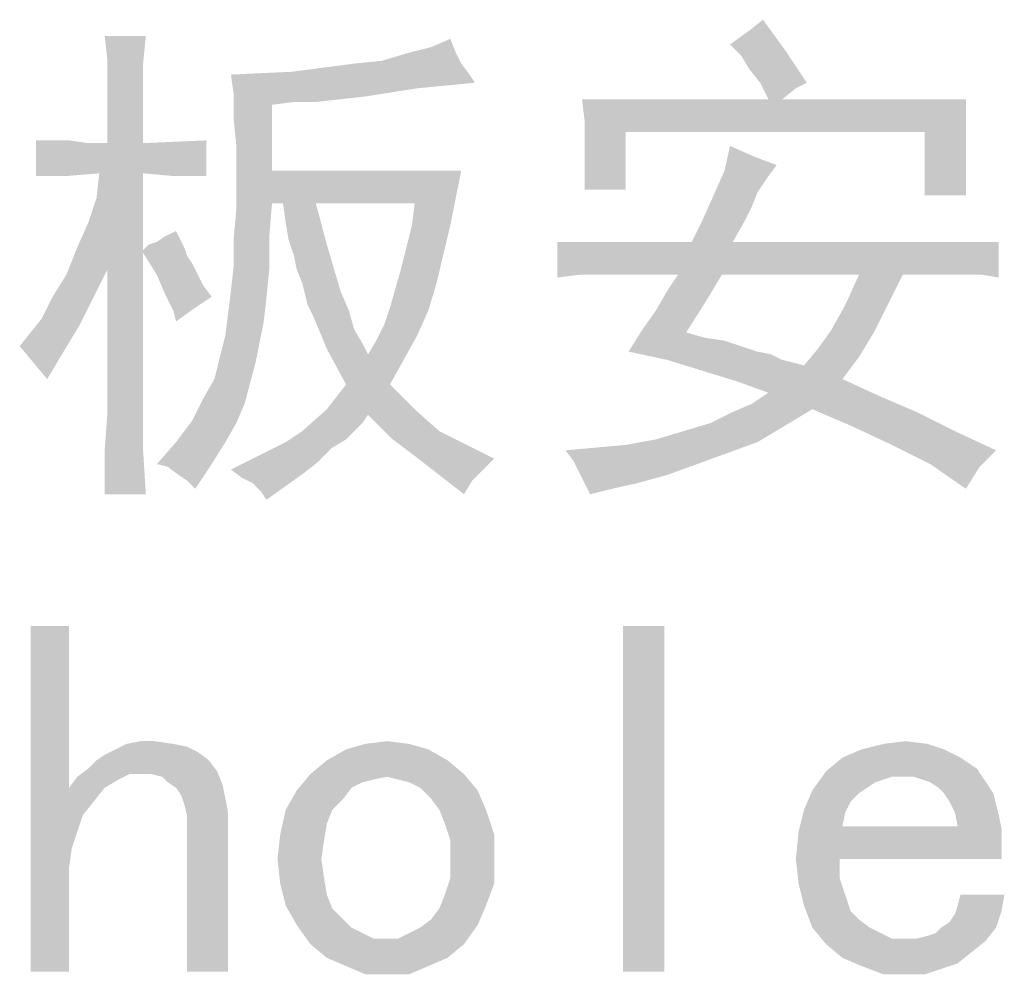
# Model space of a CAD drawing. Header units: millimetres. Extents: x 0 to 594, y 1 to 420.
# Tile 108 of 214: x 262.27 to 270.55, y 379.51 to 387.54. Entities that reach past the tile are written whole.
import ezdxf

# ---------------------------------------------------------------- set-up
doc = ezdxf.new("R2010")
doc.units = ezdxf.units.MM
doc.header["$LTSCALE"] = 32.67
doc.layers.add('61765N-2-A-2_DXF_TEXT', color=7, linetype='CONTINUOUS')

msp = doc.modelspace()

# ---------------------------------------------------------------- linework, layer by layer
at = {"layer": '61765N-2-A-2_DXF_TEXT', "color": 2, "linetype": 'Continuous'}
for points in [[(268.4077, 387.4459), (268.5231, 387.5382), (268.7077, 387.2844)], [(263.3308, 387.3998), (263.0077, 387.1921), (262.9846, 387.3998)], [(263.0077, 387.1921), (263.3308, 387.3998), (263.3077, 387.169)], [(268.7077, 387.2844), (268.2461, 387.3305), (268.4077, 387.4459)], [(265.9385, 387.2613), (265.5461, 387.2613), (265.7308, 387.3075)], [(265.7308, 387.3075), (265.8923, 387.3767), (265.9385, 387.2613)], [(268.7077, 387.2844), (268.3385, 387.2382), (268.2461, 387.3305)], [(265.9385, 387.2613), (265.3154, 387.1921), (265.5461, 387.2613)], [(265.3154, 387.1921), (265.9385, 387.2613), (265.9846, 387.169)], [(268.4077, 387.1229), (268.3385, 387.2382), (268.7077, 387.2844)], [(268.5, 387.0075), (268.4077, 387.1229), (268.7077, 387.2844)], [(268.5, 387.0075), (268.7077, 387.2844), (268.8923, 387.0075)], [(263.3077, 387.169), (263.0077, 386.9382), (263.0077, 387.1921)], [(263.0077, 386.9382), (263.3077, 387.169), (263.3077, 386.9382)], [(265.9846, 387.169), (264.5538, 387.0998), (265.0846, 387.169)], [(264.5538, 387.0998), (265.9846, 387.169), (266.0538, 387.0767)], [(265.9846, 387.169), (265.0846, 387.169), (265.3154, 387.1921)], [(266.0538, 387.0767), (264.0461, 387.0767), (264.5538, 387.0998)], [(266.0538, 387.0767), (264.0692, 386.9152), (264.0461, 387.0767)], [(266.0538, 387.0767), (266.1, 387.0075), (264.0692, 386.9152)], [(266.1, 387.0075), (265.6154, 386.9613), (264.0692, 386.9152)], [(268.8923, 387.0075), (268.5692, 386.869), (268.5, 387.0075)], [(268.8923, 387.0075), (268.8, 386.9613), (268.5692, 386.869)], [(263.3077, 386.9382), (263.0077, 386.4998), (263.0077, 386.9382)], [(263.0077, 386.4998), (263.3077, 386.9382), (263.3077, 386.4998)], [(264.0692, 386.9152), (265.6154, 386.9613), (265.1769, 386.8921)], [(264.0692, 386.9152), (265.1769, 386.8921), (264.5769, 386.8459)], [(264.0692, 386.9152), (264.5769, 386.8459), (264.3923, 386.8229)], [(264.3923, 386.8229), (264.0692, 386.7075), (264.0692, 386.9152)], [(265.1769, 386.8921), (264.9692, 386.869), (264.5769, 386.8459)], [(268.5692, 386.869), (268.8, 386.9613), (268.6846, 386.869)], [(264.0923, 386.4767), (264.0692, 386.7075), (264.3923, 386.8229)], [(264.0923, 386.4767), (264.3923, 386.8229), (264.3923, 386.269)], [(264.5769, 386.8459), (264.9692, 386.869), (264.7615, 386.8459)], [(268.5692, 386.869), (267.0231, 386.6844), (267, 386.869)], [(270.2308, 386.869), (270.2308, 386.7536), (267.0231, 386.6844)], [(268.6846, 386.869), (270.2308, 386.869), (267.0231, 386.6844)], [(268.5692, 386.869), (268.6846, 386.869), (267.0231, 386.6844)], [(267.0231, 386.6844), (270.2308, 386.7536), (270.2308, 386.6382)], [(267.0231, 386.6844), (270.2308, 386.6382), (267.3692, 386.5921)], [(267.3692, 386.5921), (267.0231, 386.4998), (267.0231, 386.6844)], [(267.0231, 386.3152), (267.0231, 386.4998), (267.3692, 386.5921)], [(267.0231, 386.1075), (267.0231, 386.3152), (267.3692, 386.5921)], [(267.0231, 386.1075), (267.3692, 386.5921), (267.3692, 386.1075)], [(269.8846, 386.5921), (267.3692, 386.5921), (270.2308, 386.6382)], [(269.8846, 386.5921), (270.2308, 386.6382), (270.2308, 386.5459)], [(270.2308, 386.5459), (269.8846, 386.0613), (269.8846, 386.5921)], [(262.6846, 386.5229), (262.8461, 386.4998), (262.4077, 386.2229)], [(262.5461, 386.5229), (262.6846, 386.5229), (262.4077, 386.2229)], [(262.5461, 386.5229), (262.4077, 386.2229), (262.4077, 386.5229)], [(263.3077, 386.4998), (262.9385, 386.2459), (262.4077, 386.2229)], [(263.0077, 386.4998), (263.3077, 386.4998), (262.4077, 386.2229)], [(262.8461, 386.4998), (263.0077, 386.4998), (262.4077, 386.2229)], [(262.9385, 386.2459), (263.3077, 386.4998), (263.8385, 386.5229)], [(263.3077, 386.2459), (262.9385, 386.2459), (263.8385, 386.5229)], [(263.5615, 386.2229), (263.3077, 386.2459), (263.8385, 386.5229)], [(263.5615, 386.2229), (263.8385, 386.5229), (263.8385, 386.2229)], [(270.2308, 386.5459), (270.2308, 386.4767), (269.8846, 386.0613)], [(264.3923, 386.269), (264.0923, 386.2229), (264.0923, 386.4767)], [(268.4538, 386.3844), (268.2, 386.269), (268.2461, 386.4767)], [(270.2308, 386.4767), (270.2308, 386.3844), (269.8846, 386.0613)], [(268.4538, 386.3844), (268.6385, 386.3152), (268.2, 386.269)], [(268.2, 386.269), (268.6385, 386.3152), (268.5692, 386.2229)], [(270.2308, 386.3844), (270.2308, 386.2921), (269.8846, 386.0613)], [(262.4077, 386.2229), (262.9385, 386.2459), (262.6615, 386.2229)], [(262.7538, 385.6229), (262.8461, 385.8305), (263.3077, 386.2459)], [(262.7538, 385.6229), (263.3077, 386.2459), (263.3077, 385.5998)], [(262.8461, 385.8305), (262.9154, 386.0382), (263.3077, 386.2459)], [(263.3077, 386.2459), (262.9154, 386.0382), (262.9385, 386.2459)], [(264.3923, 386.269), (265.9846, 386.269), (264.0923, 386.2229)], [(264.3923, 385.9921), (264.0923, 386.2229), (265.9846, 386.269)], [(264.4846, 385.9921), (264.3923, 385.9921), (265.9846, 386.269)], [(264.7615, 385.9921), (264.4846, 385.9921), (265.9846, 386.269)], [(265.5923, 385.9921), (264.7615, 385.9921), (265.9846, 386.269)], [(265.5692, 385.8075), (265.5923, 385.9921), (265.9846, 386.269)], [(265.5692, 385.8075), (265.9846, 386.269), (265.8923, 385.8075)], [(268.5692, 386.2229), (268.1077, 386.0613), (268.2, 386.269)], [(270.2308, 386.2921), (270.2308, 386.1998), (269.8846, 386.0613)], [(264.3923, 385.9921), (264.0923, 385.9459), (264.0923, 386.2229)], [(268.5692, 386.2229), (268.5231, 386.1536), (268.1077, 386.0613)], [(268.5231, 386.1536), (268.4769, 386.0844), (268.1077, 386.0613)], [(269.8846, 386.0613), (270.2308, 386.1998), (270.2308, 386.0613)], [(268.1077, 386.0613), (268.4769, 386.0844), (268.4308, 385.969)], [(264.0923, 385.9459), (264.3923, 385.9921), (264.3692, 385.7152)], [(264.7615, 385.9921), (264.5077, 385.8305), (264.4846, 385.9921)], [(264.5308, 385.6921), (264.5077, 385.8305), (264.7615, 385.9921)], [(264.5308, 385.6921), (264.7615, 385.9921), (264.8538, 385.6459)], [(268.4308, 385.969), (268.0154, 385.8536), (268.1077, 386.0613)], [(264.3692, 385.7152), (264.0692, 385.6921), (264.0923, 385.9459)], [(268.0154, 385.8536), (268.4308, 385.969), (268.3615, 385.8305)], [(268.3615, 385.8305), (267.9231, 385.669), (268.0154, 385.8536)], [(267.9231, 385.669), (268.3615, 385.8305), (268.2692, 385.669)], [(263.4923, 385.7152), (263.5846, 385.7613), (263.6077, 385.7152)], [(265.4769, 385.4382), (265.5231, 385.6229), (265.8923, 385.8075)], [(265.4769, 385.4382), (265.8923, 385.8075), (265.7769, 385.3229)], [(265.8923, 385.8075), (265.5231, 385.6229), (265.5692, 385.8075)], [(263.6308, 385.669), (263.3538, 385.6459), (263.4231, 385.669)], [(263.3538, 385.6459), (263.6308, 385.669), (263.6538, 385.6229)], [(263.6077, 385.7152), (263.4231, 385.669), (263.4923, 385.7152)], [(263.4231, 385.669), (263.6077, 385.7152), (263.6308, 385.669)], [(264.0692, 385.4613), (264.0692, 385.6921), (264.3692, 385.7152)], [(264.0692, 385.4613), (264.3692, 385.7152), (264.3692, 385.4382)], [(264.8538, 385.6459), (264.5769, 385.5536), (264.5308, 385.6921)], [(268.2692, 385.669), (266.9769, 385.3921), (266.7923, 385.369)], [(267.9231, 385.669), (268.2692, 385.669), (266.7923, 385.369)], [(267.3461, 385.669), (267.9231, 385.669), (266.7923, 385.369)], [(267.1846, 385.669), (267.3461, 385.669), (266.7923, 385.369)], [(267.0461, 385.669), (267.1846, 385.669), (266.7923, 385.369)], [(266.9077, 385.669), (267.0461, 385.669), (266.7923, 385.369)], [(266.9077, 385.669), (266.7923, 385.369), (266.7923, 385.669)], [(270.3692, 385.669), (270.5077, 385.669), (266.9769, 385.3921)], [(270.2077, 385.669), (270.3692, 385.669), (266.9769, 385.3921)], [(270.0461, 385.669), (270.2077, 385.669), (266.9769, 385.3921)], [(269.8385, 385.669), (270.0461, 385.669), (266.9769, 385.3921)], [(268.2692, 385.669), (269.8385, 385.669), (266.9769, 385.3921)], [(267.1385, 385.3921), (266.9769, 385.3921), (270.5077, 385.669)], [(267.2538, 385.3921), (267.1385, 385.3921), (270.5077, 385.669)], [(267.3692, 385.3921), (267.2538, 385.3921), (270.5077, 385.669)], [(267.8077, 385.3921), (267.3692, 385.3921), (270.5077, 385.669)], [(268.1769, 385.3921), (267.8077, 385.3921), (270.5077, 385.669)], [(269.3308, 385.3921), (268.1769, 385.3921), (270.5077, 385.669)], [(269.7, 385.3921), (269.3308, 385.3921), (270.5077, 385.669)], [(269.8615, 385.3921), (269.7, 385.3921), (270.5077, 385.669)], [(270.0461, 385.3921), (269.8615, 385.3921), (270.5077, 385.669)], [(270.2077, 385.3921), (270.0461, 385.3921), (270.5077, 385.669)], [(270.3692, 385.3921), (270.2077, 385.3921), (270.5077, 385.669)], [(270.3692, 385.3921), (270.5077, 385.669), (270.5077, 385.369)], [(263.3077, 385.5998), (262.6615, 385.3921), (262.7538, 385.6229)], [(263.3077, 385.5998), (263.3077, 385.5767), (262.6615, 385.3921)], [(263.3077, 385.5767), (263.0077, 385.4382), (262.6615, 385.3921)], [(263.0077, 384.2382), (263.0077, 385.4382), (263.3077, 385.5767)], [(263.0077, 384.2382), (263.3077, 385.5767), (263.3077, 384.2382)], [(263.6538, 385.6229), (263.3077, 385.5998), (263.3538, 385.6459)], [(263.3077, 385.5767), (263.3077, 385.5998), (263.6538, 385.6229)], [(263.3077, 385.5767), (263.6538, 385.6229), (263.6769, 385.5536)], [(263.6769, 385.5536), (263.4231, 385.3921), (263.3077, 385.5767)], [(264.6, 385.4382), (264.5769, 385.5536), (264.8538, 385.6459)], [(264.6461, 385.3229), (264.6, 385.4382), (264.8538, 385.6459)], [(264.6461, 385.3229), (264.8538, 385.6459), (264.9692, 385.2536)], [(263.6769, 385.5536), (263.7231, 385.4844), (263.4231, 385.3921)], [(263.4231, 385.3921), (263.7231, 385.4844), (263.7692, 385.3921)], [(262.5461, 385.2075), (262.6615, 385.3921), (263.0077, 385.4382)], [(262.5461, 385.2075), (263.0077, 385.4382), (262.8923, 385.2075)], [(264.3692, 385.4382), (264.0461, 385.2536), (264.0692, 385.4613)], [(264.0461, 385.2536), (264.3692, 385.4382), (264.3461, 385.2075)], [(265.7769, 385.3229), (265.4308, 385.2767), (265.4769, 385.4382)], [(263.7692, 385.3921), (263.4923, 385.2305), (263.4231, 385.3921)], [(263.7692, 385.3921), (263.8154, 385.2998), (263.4923, 385.2305)], [(264.9692, 385.2536), (264.6692, 385.2305), (264.6461, 385.3229)], [(265.3846, 385.1152), (265.4308, 385.2767), (265.7769, 385.3229)], [(265.3846, 385.1152), (265.7769, 385.3229), (265.7077, 385.0921)], [(268.1769, 385.3921), (267.7154, 385.2536), (267.8077, 385.3921)], [(267.7154, 385.2536), (268.1769, 385.3921), (268.0385, 385.1613)], [(269.7, 385.3921), (269.5846, 385.1613), (269.2154, 385.1382)], [(269.7, 385.3921), (269.2154, 385.1382), (269.3308, 385.3921)], [(263.4923, 385.2305), (263.8154, 385.2998), (263.8846, 385.2075)], [(264.3461, 385.2075), (264.0231, 385.069), (264.0461, 385.2536)], [(264.6923, 385.1382), (264.6692, 385.2305), (264.9692, 385.2536)], [(264.6923, 385.1382), (264.9692, 385.2536), (265.0385, 385.0921)], [(268.0385, 385.1613), (267.6231, 385.0921), (267.7154, 385.2536)], [(262.8923, 385.2075), (262.4538, 385.0229), (262.5461, 385.2075)], [(262.4538, 385.0229), (262.8923, 385.2075), (262.7769, 384.9767)], [(263.8846, 385.2075), (263.5615, 385.0921), (263.4923, 385.2305)], [(263.8846, 385.2075), (263.7461, 385.1152), (263.5615, 385.0921)], [(264.0231, 385.069), (264.3461, 385.2075), (264.3231, 384.9998)], [(267.5077, 384.9305), (267.6231, 385.0921), (268.0385, 385.1613)], [(267.5077, 384.9305), (268.0385, 385.1613), (267.8769, 384.9075)], [(269.1, 384.9305), (269.2154, 385.1382), (269.5846, 385.1613)], [(269.1, 384.9305), (269.5846, 385.1613), (269.4692, 384.9305)], [(263.5615, 385.0921), (263.7461, 385.1152), (263.5846, 384.9998)], [(264.3231, 384.9998), (264, 384.8844), (264.0231, 385.069)], [(265.0385, 385.0921), (264.7385, 385.0459), (264.6923, 385.1382)], [(264.7385, 385.0459), (265.0385, 385.0921), (265.0846, 384.9305)], [(265.7077, 385.0921), (265.3385, 384.9767), (265.3846, 385.1152)], [(265.3385, 384.9767), (265.7077, 385.0921), (265.6154, 384.8844)], [(262.7769, 384.9767), (262.3615, 384.9075), (262.4538, 385.0229)], [(263.9538, 384.6998), (264, 384.8844), (264.3231, 384.9998)], [(263.9538, 384.6998), (264.3231, 384.9998), (264.2538, 384.6536)], [(265.0846, 384.9305), (264.8538, 384.769), (264.7385, 385.0459)], [(262.2692, 384.7921), (262.3615, 384.9075), (262.7769, 384.9767)], [(262.2692, 384.7921), (262.7769, 384.9767), (262.6385, 384.7459)], [(265.0846, 384.9305), (265.1538, 384.8152), (264.8538, 384.769)], [(265.6154, 384.8844), (265.2692, 384.8382), (265.3385, 384.9767)], [(267.8769, 384.9075), (267.3923, 384.7459), (267.5077, 384.9305)], [(267.8769, 384.9075), (268.0385, 384.8613), (267.3923, 384.7459)], [(269.4692, 384.9305), (268.9846, 384.769), (269.1, 384.9305)], [(268.9846, 384.769), (269.4692, 384.9305), (269.3308, 384.6998)], [(265.2, 384.7229), (265.2692, 384.8382), (265.6154, 384.8844)], [(265.2, 384.7229), (265.6154, 384.8844), (265.5, 384.6767)], [(268.0385, 384.8613), (268.2, 384.8382), (267.3923, 384.7459)], [(268.2, 384.8382), (268.3385, 384.7921), (267.3923, 384.7459)], [(262.6385, 384.7459), (262.3846, 384.6536), (262.2692, 384.7921)], [(262.3846, 384.6536), (262.6385, 384.7459), (262.5, 384.5152)], [(264.8538, 384.769), (265.1538, 384.8152), (265.2, 384.7229)], [(265.2, 384.7229), (265.0154, 384.469), (264.8538, 384.769)], [(267.3923, 384.7459), (268.3385, 384.7921), (268.4769, 384.7459)], [(268.4769, 384.7459), (267.7154, 384.6767), (267.3923, 384.7459)], [(268.4769, 384.7459), (268.5923, 384.7229), (267.7154, 384.6767)], [(269.3308, 384.6998), (268.8692, 384.6305), (268.9846, 384.769)], [(264.2538, 384.6536), (263.9077, 384.5152), (263.9538, 384.6998)], [(265.2, 384.7229), (265.5, 384.6767), (265.0154, 384.469)], [(265.0154, 384.469), (265.5, 384.6767), (265.3846, 384.469)], [(267.7154, 384.6767), (268.5923, 384.7229), (268.6846, 384.6767)], [(268.6846, 384.6767), (268.0154, 384.5844), (267.7154, 384.6767)], [(268.6846, 384.6767), (268.7769, 384.6536), (268.0154, 384.5844)], [(268.8692, 384.6305), (269.3308, 384.6998), (269.1923, 384.5152)], [(263.8154, 384.3536), (263.9077, 384.5152), (264.2538, 384.6536)], [(263.8154, 384.3536), (264.2538, 384.6536), (264.1615, 384.3075)], [(268.7769, 384.6536), (268.8692, 384.6305), (268.0154, 384.5844)], [(269.1923, 384.5152), (268.0154, 384.5844), (268.8692, 384.6305)], [(269.1923, 384.5152), (268.3154, 384.4921), (268.0154, 384.5844)], [(268.5692, 384.3998), (268.3154, 384.4921), (269.1923, 384.5152)], [(268.5692, 384.3998), (269.1923, 384.5152), (269.4923, 384.3767)], [(265.3846, 384.469), (264.8538, 384.2613), (265.0154, 384.469)], [(264.8538, 384.2613), (265.3846, 384.469), (265.5923, 384.2613)], [(264.1615, 384.3075), (263.7231, 384.169), (263.8154, 384.3536)], [(269.4923, 384.3767), (268.4308, 384.3075), (268.5692, 384.3998)], [(268.9385, 384.2613), (268.4308, 384.3075), (269.4923, 384.3767)], [(268.9385, 384.2613), (269.4923, 384.3767), (269.8154, 384.2382)], [(263.7231, 384.169), (264.1615, 384.3075), (264.0923, 384.1459)], [(265.2, 384.2152), (264.6461, 384.0767), (264.8538, 384.2613)], [(264.8538, 384.2613), (265.5923, 384.2613), (265.2, 384.2152)], [(265.2, 384.2152), (265.5923, 384.2613), (265.8, 384.0767)], [(268.0846, 384.1459), (268.2692, 384.2382), (268.9385, 384.2613)], [(268.0846, 384.1459), (268.9385, 384.2613), (268.7077, 384.1229)], [(268.9385, 384.2613), (268.2692, 384.2382), (268.4308, 384.3075)], [(269.8154, 384.2382), (269.2615, 384.1229), (268.9385, 384.2613)], [(263.3077, 384.2382), (262.9846, 383.9152), (263.0077, 384.2382)], [(262.9846, 383.9152), (263.3077, 384.2382), (263.3077, 383.9152)], [(264.0923, 384.1459), (263.5846, 383.9844), (263.7231, 384.169)], [(265.2, 384.2152), (265.1538, 384.1459), (264.6461, 384.0767)], [(265.8, 384.0767), (265.4077, 384.0075), (265.2, 384.2152)], [(269.2615, 384.1229), (269.8154, 384.2382), (270.1385, 384.0767)], [(263.5846, 383.9844), (264.0923, 384.1459), (264, 383.9844)], [(265.0846, 384.0767), (265.0154, 384.0075), (264.5077, 383.9844)], [(265.0846, 384.0767), (264.5077, 383.9844), (264.6461, 384.0767)], [(264.6461, 384.0767), (265.1538, 384.1459), (265.0846, 384.0767)], [(265.4077, 384.0075), (265.8, 384.0767), (266.0308, 383.9613)], [(267.6231, 384.0075), (267.8538, 384.0767), (268.7077, 384.1229)], [(267.6231, 384.0075), (268.7077, 384.1229), (268.4769, 383.9844)], [(268.7077, 384.1229), (267.8538, 384.0767), (268.0846, 384.1459)], [(270.1385, 384.0767), (269.6077, 383.9613), (269.2615, 384.1229)], [(269.6077, 383.9613), (270.1385, 384.0767), (270.4846, 383.9152)], [(264.5077, 383.9844), (265.0154, 384.0075), (264.9, 383.9382)], [(266.0308, 383.9613), (265.5923, 383.869), (265.4077, 384.0075)], [(268.4769, 383.9844), (267.3692, 383.9613), (267.6231, 384.0075)], [(263.3077, 383.9152), (262.9846, 383.5459), (262.9846, 383.9152)], [(262.9846, 383.5459), (263.3077, 383.9152), (263.3308, 383.5459)], [(264, 383.9844), (263.4231, 383.7998), (263.5846, 383.9844)], [(263.4231, 383.7998), (264, 383.9844), (263.8846, 383.7998)], [(264.2308, 383.8459), (264.3692, 383.9152), (264.9, 383.9382)], [(264.2308, 383.8459), (264.9, 383.9382), (264.7846, 383.8229)], [(264.9, 383.9382), (264.3692, 383.9152), (264.5077, 383.9844)], [(265.5923, 383.869), (266.0308, 383.9613), (266.2615, 383.8459)], [(266.8615, 383.9152), (267.1154, 383.9382), (268.4769, 383.9844)], [(266.8615, 383.9152), (268.4769, 383.9844), (268.2231, 383.8921)], [(268.2231, 383.8921), (266.9308, 383.8229), (266.8615, 383.9152)], [(267.1154, 383.9382), (267.3692, 383.9613), (268.4769, 383.9844)], [(270.4846, 383.9152), (269.9308, 383.7998), (269.6077, 383.9613)], [(269.9308, 383.7998), (270.4846, 383.9152), (270.3461, 383.7767)], [(264.7846, 383.8229), (264.0461, 383.7536), (264.2308, 383.8459)], [(266.2615, 383.8459), (265.8, 383.7075), (265.5923, 383.869)], [(266.2615, 383.8459), (266.2154, 383.7998), (265.8, 383.7075)], [(266.9308, 383.8229), (268.2231, 383.8921), (267.9692, 383.7998)], [(263.8846, 383.7998), (263.5154, 383.7767), (263.4231, 383.7998)], [(263.6077, 383.7075), (263.5154, 383.7767), (263.8846, 383.7998)], [(263.6769, 383.6613), (263.6077, 383.7075), (263.8846, 383.7998)], [(263.6769, 383.6613), (263.8846, 383.7998), (263.7461, 383.5921)], [(264.0461, 383.7536), (264.7846, 383.8229), (264.6692, 383.7305)], [(264.6692, 383.7305), (264.1385, 383.6844), (264.0461, 383.7536)], [(266.2154, 383.7998), (266.1461, 383.7305), (265.8, 383.7075)], [(267.9692, 383.7998), (266.9769, 383.7305), (266.9308, 383.8229)], [(266.9769, 383.7305), (267.9692, 383.7998), (267.7154, 383.7075)], [(270.3461, 383.7767), (270.2308, 383.5921), (269.9308, 383.7998)], [(264.2308, 383.6382), (264.1385, 383.6844), (264.6692, 383.7305)], [(264.2308, 383.6382), (264.6692, 383.7305), (264.5077, 383.6152)], [(265.8, 383.7075), (266.1461, 383.7305), (266.0769, 383.6613)], [(266.0769, 383.6613), (266.0077, 383.5459), (265.8, 383.7075)], [(267.7154, 383.7075), (267.0231, 383.6382), (266.9769, 383.7305)], [(267.0231, 383.6382), (267.7154, 383.7075), (267.4615, 383.6382)], [(264.5077, 383.6152), (264.3, 383.569), (264.2308, 383.6382)], [(264.3, 383.569), (264.5077, 383.6152), (264.3461, 383.4998)], [(267.0231, 383.6382), (267.4615, 383.6382), (267.2538, 383.5921)], [(267.2538, 383.5921), (267.0692, 383.5459), (267.0231, 383.6382)], [(262.6846, 382.4382), (262.6846, 381.0767), (262.3615, 379.5305)], [(262.6846, 382.4382), (262.3615, 379.5305), (262.3615, 382.4382)], [(267.6923, 382.4382), (267.3461, 379.5305), (267.3461, 382.4382)], [(267.3461, 379.5305), (267.6923, 382.4382), (267.6923, 379.5305)], [(263.5615, 381.4459), (263.6769, 381.4229), (263.0769, 381.3998)], [(263.5615, 381.4459), (263.0769, 381.3998), (263.1692, 381.4459)], [(263.4, 381.469), (263.1692, 381.4459), (263.2846, 381.469)], [(263.1692, 381.4459), (263.4, 381.469), (263.5615, 381.4459)], [(265.5461, 381.4459), (265.0154, 381.3998), (265.1769, 381.4459)], [(265.0154, 381.3998), (265.5461, 381.4459), (265.7077, 381.3998)], [(265.1769, 381.4459), (265.3615, 381.469), (265.5461, 381.4459)], [(269.9077, 381.4459), (269.3538, 381.3998), (269.5385, 381.4459)], [(269.3538, 381.3998), (269.9077, 381.4459), (270.0461, 381.3998)], [(269.5385, 381.4459), (269.7231, 381.469), (269.9077, 381.4459)], [(262.9154, 381.3075), (262.9846, 381.3536), (263.7692, 381.3767)], [(262.9154, 381.3075), (263.7692, 381.3767), (263.8615, 381.3075)], [(263.7692, 381.3767), (262.9846, 381.3536), (263.0769, 381.3998)], [(263.0769, 381.3998), (263.6769, 381.4229), (263.7692, 381.3767)], [(265.7077, 381.3998), (264.8538, 381.3075), (265.0154, 381.3998)], [(264.8538, 381.3075), (265.7077, 381.3998), (265.8692, 381.3075)], [(270.0461, 381.3998), (269.1923, 381.3305), (269.3538, 381.3998)], [(269.1923, 381.3305), (270.0461, 381.3998), (270.1846, 381.3305)], [(263.8615, 381.3075), (262.8461, 381.2382), (262.9154, 381.3075)], [(262.8461, 381.2382), (263.8615, 381.3075), (263.9308, 381.2152)], [(265.8692, 381.3075), (264.7154, 381.1921), (264.8538, 381.3075)], [(264.7154, 381.1921), (265.8692, 381.3075), (266.0077, 381.1921)], [(270.1846, 381.3305), (270.3231, 381.2382), (269.0538, 381.2152)], [(270.1846, 381.3305), (269.0538, 381.2152), (269.1923, 381.3305)], [(263.1923, 381.1921), (262.7538, 381.169), (262.8461, 381.2382)], [(262.7538, 381.169), (263.1923, 381.1921), (263.1, 381.1459)], [(262.8461, 381.2382), (263.9308, 381.2152), (263.1923, 381.1921)], [(263.3077, 381.1921), (263.1923, 381.1921), (263.9308, 381.2152)], [(263.3769, 381.1921), (263.3077, 381.1921), (263.9308, 381.2152)], [(263.4692, 381.169), (263.3769, 381.1921), (263.9308, 381.2152)], [(263.5154, 381.1229), (263.4692, 381.169), (263.9308, 381.2152)], [(263.5154, 381.1229), (263.9308, 381.2152), (263.9769, 381.0998)], [(265.3615, 381.169), (264.6, 381.0536), (264.7154, 381.1921)], [(264.7154, 381.1921), (266.0077, 381.1921), (265.3615, 381.169)], [(265.4538, 381.1459), (265.3615, 381.169), (266.0077, 381.1921)], [(265.5461, 381.1229), (265.4538, 381.1459), (266.0077, 381.1921)], [(265.6385, 381.0767), (265.5461, 381.1229), (266.0077, 381.1921)], [(265.6385, 381.0767), (266.0077, 381.1921), (266.1231, 381.0536)], [(269.6077, 381.169), (268.9385, 381.0536), (269.0538, 381.2152)], [(269.6077, 381.169), (269.0538, 381.2152), (270.3231, 381.2382)], [(269.7, 381.169), (269.6077, 381.169), (270.3231, 381.2382)], [(269.7923, 381.169), (269.7, 381.169), (270.3231, 381.2382)], [(269.7923, 381.169), (270.3231, 381.2382), (270.3692, 381.169)], [(263.1, 381.1459), (262.6846, 381.0767), (262.7538, 381.169)], [(262.6846, 381.0767), (263.1, 381.1459), (262.9846, 381.0767)], [(263.9769, 381.0998), (263.5846, 381.0767), (263.5154, 381.1229)], [(263.6308, 381.0075), (263.5846, 381.0767), (263.9769, 381.0998)], [(263.6308, 381.0075), (263.9769, 381.0998), (264, 380.9844)], [(265.3615, 381.169), (265.2461, 381.1459), (264.6, 381.0536)], [(265.2461, 381.1459), (265.1538, 381.1229), (264.6, 381.0536)], [(265.1538, 381.1229), (265.0615, 381.0767), (264.6, 381.0536)], [(269.6077, 381.169), (269.5385, 381.1459), (268.9385, 381.0536)], [(269.5385, 381.1459), (269.4692, 381.1229), (268.9385, 381.0536)], [(269.4692, 381.1229), (269.4, 381.0767), (268.9385, 381.0536)], [(270.3692, 381.169), (269.8615, 381.1459), (269.7923, 381.169)], [(269.9308, 381.1229), (269.8615, 381.1459), (270.3692, 381.169)], [(269.9308, 381.1229), (270.3692, 381.169), (270.4154, 381.0998)], [(270.4154, 381.0998), (270, 381.0767), (269.9308, 381.1229)], [(270.0461, 381.0305), (270, 381.0767), (270.4154, 381.0998)], [(270.0461, 381.0305), (270.4154, 381.0998), (270.4615, 381.0305)], [(262.6846, 381.0767), (262.7538, 380.7075), (262.3615, 379.5305)], [(262.6846, 381.0767), (262.9846, 381.0767), (262.8923, 380.9613)], [(262.6846, 381.0767), (262.8923, 380.9613), (262.8, 380.8459)], [(262.6846, 381.0767), (262.8, 380.8459), (262.7538, 380.7075)], [(264.9923, 380.9844), (264.5077, 380.8921), (264.6, 381.0536)], [(264.6, 381.0536), (265.0615, 381.0767), (264.9923, 380.9844)], [(266.1231, 381.0536), (265.7308, 380.9844), (265.6385, 381.0767)], [(265.8, 380.8921), (265.7308, 380.9844), (266.1231, 381.0536)], [(265.8, 380.8921), (266.1231, 381.0536), (266.1923, 380.8921)], [(269.3308, 381.0305), (268.8692, 380.8921), (268.9385, 381.0536)], [(269.3308, 381.0305), (269.2615, 380.9613), (268.8692, 380.8921)], [(268.9385, 381.0536), (269.4, 381.0767), (269.3308, 381.0305)], [(270.4615, 381.0305), (270.0923, 380.9613), (270.0461, 381.0305)], [(270.0923, 380.9613), (270.4615, 381.0305), (270.4846, 380.9382)], [(264, 380.9844), (263.6538, 380.9382), (263.6308, 381.0075)], [(263.6538, 380.9382), (264, 380.9844), (264.0231, 380.869)], [(264.0231, 380.869), (263.6769, 380.8459), (263.6538, 380.9382)], [(264.5077, 380.8921), (264.9923, 380.9844), (264.9, 380.8921)], [(268.8692, 380.8921), (269.2615, 380.9613), (269.2154, 380.869)], [(270.4846, 380.9382), (270.1385, 380.869), (270.0923, 380.9613)], [(270.1385, 380.869), (270.4846, 380.9382), (270.5077, 380.8459)], [(263.6769, 380.7536), (263.6769, 380.8459), (264.0231, 380.869)], [(263.6769, 379.5305), (263.6769, 380.7536), (264.0231, 380.869)], [(263.6769, 379.5305), (264.0231, 380.869), (264.0231, 379.5305)], [(264.9, 380.8921), (264.8538, 380.7767), (264.4615, 380.6844)], [(264.9, 380.8921), (264.4615, 380.6844), (264.5077, 380.8921)], [(266.1923, 380.8921), (265.8461, 380.7767), (265.8, 380.8921)], [(265.8461, 380.7767), (266.1923, 380.8921), (266.2615, 380.6844)], [(269.2154, 380.869), (268.8231, 380.7075), (268.8692, 380.8921)], [(269.2154, 380.869), (269.1923, 380.7536), (268.8231, 380.7075)], [(270.5077, 380.8459), (270.1615, 380.7536), (270.1385, 380.869)], [(270.1615, 380.7536), (270.5077, 380.8459), (270.5308, 380.7305)], [(264.4615, 380.6844), (264.8538, 380.7767), (264.8308, 380.6382)], [(266.2615, 380.6844), (265.8923, 380.6382), (265.8461, 380.7767)], [(262.7538, 380.7075), (262.7077, 380.569), (262.3615, 379.5305)], [(264.8308, 380.6382), (264.4385, 380.4767), (264.4615, 380.6844)], [(265.8923, 380.4767), (265.8923, 380.6382), (266.2615, 380.6844)], [(265.8923, 380.4767), (266.2615, 380.6844), (266.2615, 380.4767)], [(270.5308, 380.6152), (268.8, 380.4767), (268.8231, 380.7075)], [(270.1615, 380.7536), (270.5308, 380.7305), (268.8231, 380.7075)], [(269.1923, 380.7536), (270.1615, 380.7536), (268.8231, 380.7075)], [(268.8231, 380.7075), (270.5308, 380.7305), (270.5308, 380.6152)], [(264.4385, 380.4767), (264.8308, 380.6382), (264.8077, 380.4767)], [(269.1692, 380.4767), (268.8, 380.4767), (270.5308, 380.6152)], [(269.1692, 380.4767), (270.5308, 380.6152), (270.5308, 380.4767)], [(262.7077, 380.569), (262.6846, 380.4075), (262.3615, 379.5305)], [(264.8077, 380.4767), (264.4615, 380.269), (264.4385, 380.4767)], [(264.8077, 380.4767), (264.8308, 380.3152), (264.4615, 380.269)], [(266.2615, 380.4767), (265.8923, 380.3152), (265.8923, 380.4767)], [(265.8923, 380.3152), (266.2615, 380.4767), (266.2615, 380.269)], [(269.1692, 380.4767), (268.8231, 380.269), (268.8, 380.4767)], [(269.1692, 380.4767), (269.1692, 380.3152), (268.8231, 380.269)], [(262.3615, 379.5305), (262.6846, 380.4075), (262.6846, 379.5305)], [(264.4615, 380.269), (264.8308, 380.3152), (264.8538, 380.1767)], [(264.8538, 380.1767), (264.5077, 380.0844), (264.4615, 380.269)], [(266.2615, 380.269), (265.8461, 380.1767), (265.8923, 380.3152)], [(265.8461, 380.1767), (266.2615, 380.269), (266.1923, 380.0844)], [(268.8231, 380.269), (269.1692, 380.3152), (269.2154, 380.1767)], [(269.2154, 380.1767), (268.8692, 380.0844), (268.8231, 380.269)], [(264.5077, 380.0844), (264.8538, 380.1767), (264.9, 380.0613)], [(266.1923, 380.0844), (265.8, 380.0613), (265.8461, 380.1767)], [(268.8692, 380.0844), (269.2154, 380.1767), (269.2615, 380.0382)], [(270.5538, 380.1767), (270.1615, 380.0844), (270.1846, 380.1767)], [(270.1615, 380.0844), (270.5538, 380.1767), (270.5308, 380.0382)], [(264.9, 380.0613), (264.6, 379.9229), (264.5077, 380.0844)], [(264.9, 380.0613), (264.9923, 379.969), (264.6, 379.9229)], [(265.7308, 379.969), (265.8, 380.0613), (266.1923, 380.0844)], [(265.7308, 379.969), (266.1923, 380.0844), (266.1231, 379.9229)], [(269.2615, 380.0382), (268.9385, 379.8998), (268.8692, 380.0844)], [(269.2615, 380.0382), (269.3308, 379.969), (268.9385, 379.8998)], [(270.0231, 379.8998), (270.0923, 379.9459), (270.5308, 380.0382)], [(270.0231, 379.8998), (270.5308, 380.0382), (270.4846, 379.8998)], [(270.0923, 379.9459), (270.1385, 380.0152), (270.5308, 380.0382)], [(270.5308, 380.0382), (270.1385, 380.0152), (270.1615, 380.0844)], [(264.6, 379.9229), (264.9923, 379.969), (265.0615, 379.8998)], [(266.1231, 379.9229), (265.6385, 379.8998), (265.7308, 379.969)], [(268.9385, 379.8998), (269.3308, 379.969), (269.4231, 379.8998)], [(265.0615, 379.8998), (264.7154, 379.7613), (264.6, 379.9229)], [(265.0615, 379.8998), (265.1538, 379.8536), (264.7154, 379.7613)], [(265.1538, 379.8536), (265.2461, 379.8075), (264.7154, 379.7613)], [(265.4538, 379.8075), (265.5461, 379.8536), (266.1231, 379.9229)], [(265.4538, 379.8075), (266.1231, 379.9229), (266.0077, 379.7613)], [(265.5461, 379.8536), (265.6385, 379.8998), (266.1231, 379.9229)], [(269.4231, 379.8998), (269.0538, 379.7613), (268.9385, 379.8998)], [(269.4231, 379.8998), (269.5154, 379.8536), (269.0538, 379.7613)], [(269.5154, 379.8536), (269.6077, 379.8075), (269.0538, 379.7613)], [(269.8154, 379.8075), (269.9077, 379.8305), (270.4846, 379.8998)], [(269.8154, 379.8075), (270.4846, 379.8998), (270.3923, 379.7844)], [(269.9077, 379.8305), (269.9769, 379.8536), (270.4846, 379.8998)], [(270.4846, 379.8998), (269.9769, 379.8536), (270.0231, 379.8998)], [(265.3615, 379.8075), (265.4538, 379.8075), (264.7154, 379.7613)], [(265.2461, 379.8075), (265.3615, 379.8075), (264.7154, 379.7613)], [(266.0077, 379.7613), (264.7154, 379.7613), (265.4538, 379.8075)], [(269.8154, 379.8075), (270.3923, 379.7844), (269.0538, 379.7613)], [(269.7231, 379.8075), (269.8154, 379.8075), (269.0538, 379.7613)], [(269.6077, 379.8075), (269.7231, 379.8075), (269.0538, 379.7613)], [(269.0538, 379.7613), (270.3923, 379.7844), (270.2769, 379.6921)], [(266.0077, 379.7613), (264.8538, 379.6459), (264.7154, 379.7613)], [(264.8538, 379.6459), (266.0077, 379.7613), (265.8692, 379.6459)], [(270.2769, 379.6921), (269.1923, 379.6459), (269.0538, 379.7613)], [(269.1923, 379.6459), (270.2769, 379.6921), (270.1615, 379.5998)], [(265.8692, 379.6459), (265.0154, 379.5767), (264.8538, 379.6459)], [(265.0154, 379.5767), (265.8692, 379.6459), (265.7077, 379.5767)], [(270.1615, 379.5998), (269.3538, 379.5767), (269.1923, 379.6459)], [(265.7077, 379.5767), (265.1769, 379.5075), (265.0154, 379.5767)], [(265.3615, 379.5075), (265.1769, 379.5075), (265.7077, 379.5767)], [(265.3615, 379.5075), (265.7077, 379.5767), (265.5461, 379.5075)], [(269.3538, 379.5767), (270.1615, 379.5998), (270.0231, 379.5536)], [(270.0231, 379.5536), (269.5385, 379.5075), (269.3538, 379.5767)], [(269.7231, 379.5075), (269.5385, 379.5075), (270.0231, 379.5536)], [(269.7231, 379.5075), (270.0231, 379.5536), (269.8846, 379.5075)]]:
    msp.add_solid(points, dxfattribs=at)

doc.saveas('drawing.dxf')
